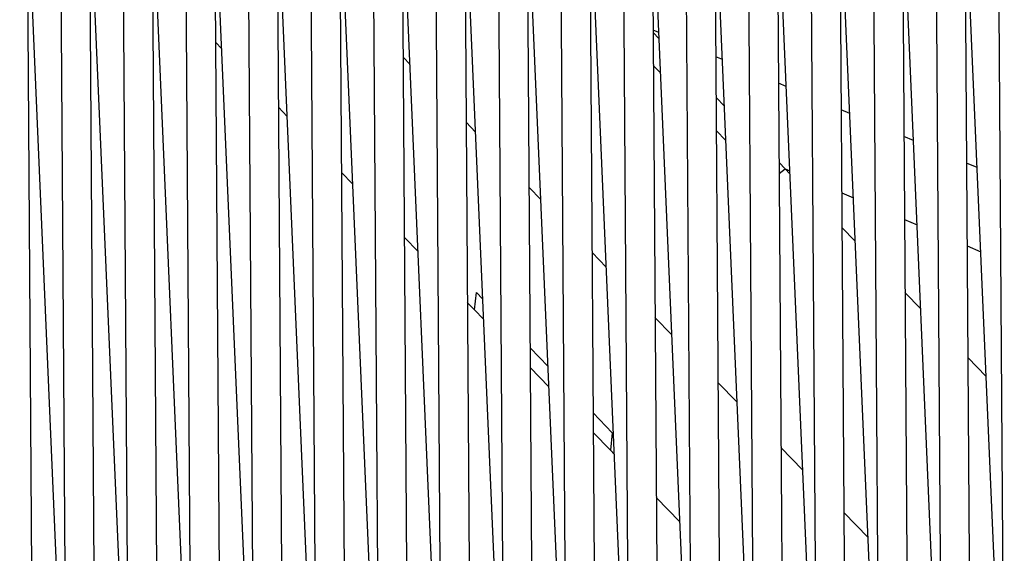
# Model space of a CAD drawing. Header units: millimetres. Extents: x 5000 to 6892, y 0 to 1693.
# Tile 13 of 49: x 5425 to 5630, y 109 to 221. Entities that reach past the tile are written whole.
import ezdxf

# ---------------------------------------------------------------- set-up
doc = ezdxf.new("R2010")
doc.units = ezdxf.units.MM
doc.layers.add('Make2D$Sichtbar$Kurven', color=18, linetype='Continuous', true_color=0x000000)

msp = doc.modelspace()

# ---------------------------------------------------------------- linework, layer by layer
at = {"layer": 'Make2D$Sichtbar$Kurven', "color": 18, "lineweight": -3, "true_color": 0x000000}
for points in [[(5434.81, 64.8), (5431.81, 506.25)], [(5447.81, 64.89), (5444.81, 506.25)], [(5460.81, 65.01), (5457.81, 506.25)], [(5473.81, 65.15), (5470.81, 506.25)], [(5486.81, 65.31), (5483.81, 506.25)], [(5499.81, 65.48), (5496.81, 506.26)], [(5512.81, 65.67), (5509.81, 506.26)], [(5525.81, 65.87), (5522.81, 506.26)], [(5538.81, 66.08), (5535.81, 506.26)], [(5551.81, 66.31), (5548.81, 506.26)], [(5564.81, 66.55), (5561.81, 506.26)], [(5577.81, 66.8), (5574.81, 506.26)], [(5590.81, 67.05), (5587.81, 506.26)], [(5603.81, 67.31), (5600.81, 506.26)], [(5616.81, 67.57), (5613.81, 506.26)], [(5629.51, 111.35), (5626.81, 506.26)], [(5425.09, 465.97), (5427.81, 64.72)], [(5438.09, 465.97), (5440.81, 64.8)], [(5451.09, 465.97), (5453.81, 64.89)], [(5464.09, 465.97), (5466.81, 65.01)], [(5477.09, 465.97), (5479.81, 65.15)], [(5490.09, 465.97), (5492.81, 65.31)], [(5503.09, 465.97), (5505.81, 65.52)], [(5516.09, 465.97), (5518.81, 65.67)], [(5529.09, 465.97), (5531.81, 65.92)], [(5555.09, 465.97), (5557.81, 66.37)], [(5568.09, 465.97), (5570.81, 66.61)], [(5581.09, 465.97), (5583.81, 66.86)], [(5594.09, 465.97), (5596.81, 67.11)], [(5607.09, 465.97), (5609.81, 67.37)], [(5620.09, 465.97), (5622.81, 67.58)], [(5542.19, 450.95), (5544.81, 66.14)], [(5434.55, 64.77), (5426.55, 250.6)], [(5447.55, 64.87), (5439.55, 250.61)], [(5460.54, 64.98), (5452.55, 250.59)], [(5473.54, 65.11), (5465.55, 250.56)], [(5486.53, 65.26), (5478.55, 250.53)], [(5499.52, 65.43), (5491.55, 250.52)], [(5512.51, 65.62), (5504.55, 250.52)], [(5525.51, 65.82), (5517.55, 250.51)], [(5538.5, 66.03), (5530.55, 250.49)], [(5551.49, 66.25), (5543.56, 250.46)], [(5564.48, 66.49), (5556.56, 250.42)], [(5577.47, 66.73), (5569.56, 250.38)], [(5590.46, 66.99), (5582.56, 250.36)], [(5603.44, 67.24), (5595.56, 250.35)], [(5616.43, 67.51), (5608.56, 250.33)], [(5629.42, 67.77), (5621.56, 250.29)], [(5557.96, 217.83), (5556.78, 218.33)], [(5558.01, 216.59), (5556.78, 217.86)], [(5465.79, 215.81), (5467.11, 214.45)], [(5504.81, 212.69), (5506.25, 211.2)], [(5556.83, 210.97), (5558.32, 209.42)], [(5571.2, 212.21), (5569.82, 212.8)], [(5584.44, 206.59), (5582.85, 207.27)], [(5571.62, 202.52), (5569.87, 204.32)], [(5478.88, 202.27), (5480.71, 200.38)], [(5597.69, 200.98), (5595.89, 201.74)], [(5517.9, 199.15), (5519.85, 197.13)], [(5569.92, 197.43), (5571.93, 195.35)], [(5610.93, 195.36), (5608.93, 196.21)], [(5584.23, 189.48), (5582.97, 190.79)], [(5624.17, 189.74), (5621.97, 190.67)], [(5491.97, 188.73), (5494.32, 186.31)], [(5582.98, 188.52), (5584.23, 189.48)], [(5584.23, 189.48), (5585.2, 189.07)], [(5585.23, 188.45), (5584.23, 189.48)], [(5531, 185.61), (5533.46, 183.06)], [(5596.01, 184.48), (5598.44, 183.45)], [(5609.05, 178.95), (5611.68, 177.83)], [(5598.83, 174.38), (5596.06, 177.25)], [(5505.07, 175.2), (5507.92, 172.24)], [(5544.09, 172.07), (5547.06, 168.99)], [(5622.09, 173.42), (5624.92, 172.22)], [(5519.68, 160.08), (5520.09, 163.7)], [(5521.35, 162.4), (5520.09, 163.7)], [(5612.44, 160.31), (5609.15, 163.71)], [(5518.16, 161.66), (5519.68, 160.08)], [(5521.53, 158.17), (5519.68, 160.08)], [(5557.18, 158.53), (5560.67, 154.93)], [(5534.95, 148.33), (5531.22, 152.18)], [(5626.04, 146.24), (5622.25, 150.17)], [(5535.14, 144.1), (5531.25, 148.12)], [(5570.28, 144.99), (5574.27, 140.86)], [(5548.3, 134.53), (5544.32, 138.64)], [(5547.9, 130.91), (5544.35, 134.58)], [(5548.3, 134.53), (5547.9, 130.91)], [(5587.88, 126.79), (5583.37, 131.45)], [(5548.74, 130.03), (5547.9, 130.91)], [(5562.35, 115.96), (5557.44, 121.04)], [(5601.49, 112.72), (5596.47, 117.91)], [(5629.81, 67.83), (5629.51, 111.35)]]:
    msp.add_lwpolyline(points, dxfattribs=at)

doc.saveas('drawing.dxf')
